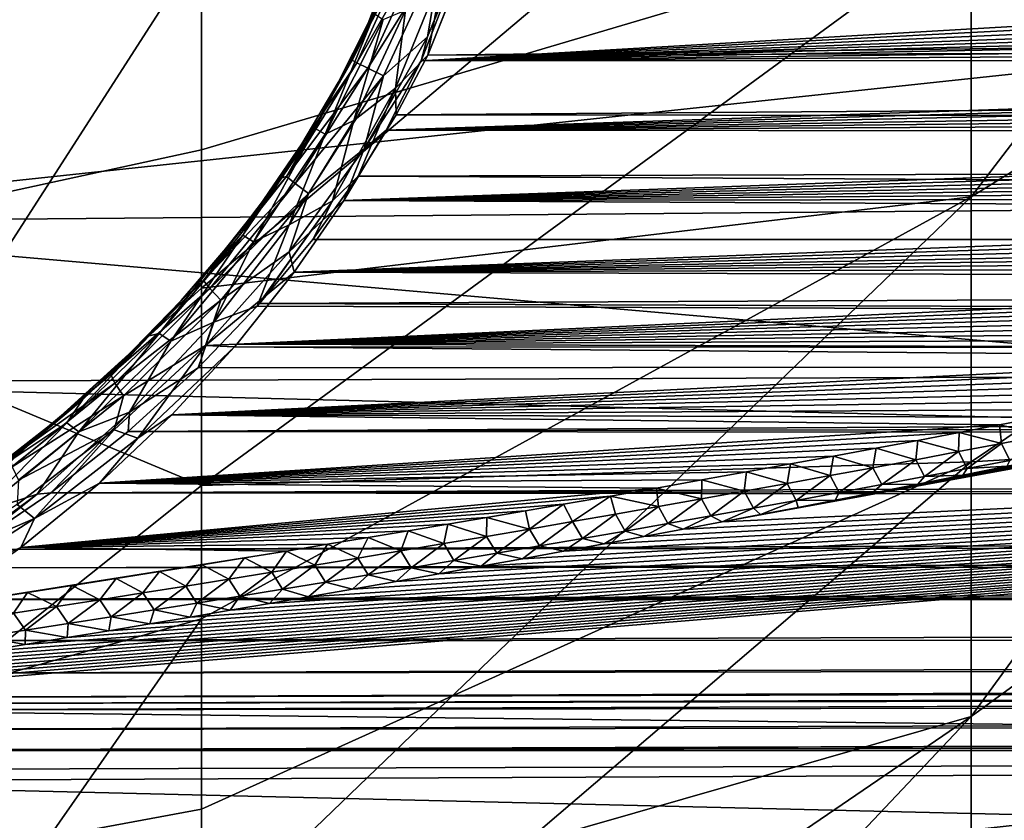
# Model space of a CAD drawing. Header units: metres. Extents: x -147 to 182, y -23 to 81.
# Tile 179 of 212: x 140.09 to 143.11, y -10.71 to -8.25. Entities that reach past the tile are written whole.
import ezdxf

# ---------------------------------------------------------------- set-up
doc = ezdxf.new("R2010")
doc.units = ezdxf.units.M
doc.layers.add('solid_ORA153_SW0001', color=7, linetype='CONTINUOUS')

msp = doc.modelspace()

# ---------------------------------------------------------------- linework, layer by layer
at = {"layer": 'solid_ORA153_SW0001'}
for points in [[(140.647751, -6.044859, 17.991608), (139.022964, -8.546544, 18.328123), (140.647751, -8.021272, 17.201672)], [(140.647751, -6.044859, 17.991608), (139.022964, -6.440707, 19.16979), (139.022964, -8.546544, 18.328123)], [(143.011002, -8.791663, 14.253457), (145.129608, -6.026044, 12.922894), (143.011002, -7.077492, 15.177731)], [(143.011002, -8.791663, 14.253457), (145.129608, -7.485555, 12.135933), (145.129608, -6.026044, 12.922894)], [(138.872162, -8.87063, 20.564442), (138.872162, -6.423265, 21.45521), (150.584579, -7.617704, 19.301125)], [(139.022964, -9.000821, -18.109356), (139.022964, -6.916621, -19.00326), (140.647751, -7.584221, -17.39879)], [(143.011002, -7.077492, 15.177731), (140.647751, -8.021272, 17.201672), (140.647751, -9.071765, 16.671574)], [(143.011002, -8.791663, 14.253457), (143.011002, -7.077492, 15.177731), (140.647751, -9.071765, 16.671574)], [(143.011002, -10.386943, 13.136431), (145.129608, -8.843836, 11.184855), (145.129608, -7.485555, 12.135933)], [(143.011002, -8.791663, 14.253457), (143.011002, -10.386943, 13.136431), (145.129608, -7.485555, 12.135933)], [(139.022964, -9.000821, -18.109356), (140.647751, -7.584221, -17.39879), (140.647751, -8.647769, -16.895395)], [(143.011002, -7.948025, -14.740533), (140.647751, -8.647769, -16.895395), (140.647751, -7.584221, -17.39879)], [(138.872162, -8.87063, 20.564442), (150.584579, -7.617704, 19.301125), (150.584579, -8.769507, 18.805813)], [(141.263275, -8.030437, -19.737234), (141.292999, -7.909717, -19.823732), (141.159439, -8.25824, -19.789125)], [(141.178391, -8.229889, -19.863823), (141.159439, -8.25824, -19.789125), (141.292999, -7.909717, -19.823732)], [(181.044739, -7.907475, -19.72394), (141.341995, -8.35633, -20.009348), (141.482574, -8.004802, -20.051916)], [(181.044739, -7.907475, -19.72394), (181.042068, -8.249203, -19.682911), (141.341995, -8.35633, -20.009348)], [(143.011002, -7.948025, -14.740533), (140.647751, -9.678081, -16.327065), (140.647751, -8.647769, -16.895395)], [(143.011002, -9.605555, -13.718153), (140.647751, -9.678081, -16.327065), (143.011002, -7.948025, -14.740533)], [(148.621765, -7.949337, -19.458029), (141.480652, -7.96506, -19.581766), (141.322433, -8.374415, -19.5376)], [(148.514359, -8.003283, -19.451473), (148.621765, -7.949337, -19.458029), (141.322433, -8.374415, -19.5376)], [(141.341339, -8.300163, -19.543262), (141.480652, -7.96506, -19.581766), (141.490479, -7.932299, -19.587099)], [(141.341339, -8.300163, -19.543262), (141.490479, -7.932299, -19.587099), (141.387634, -8.029376, -19.585936)], [(143.011002, -9.605555, -13.718153), (143.011002, -7.948025, -14.740533), (145.129608, -8.178533, -11.680155)], [(138.901733, -8.104077, 21.523085), (180.235626, -9.204046, 20.681969), (180.235626, -7.967237, 21.189184)], [(141.341339, -8.300163, -19.543262), (141.322433, -8.374415, -19.5376), (141.480652, -7.96506, -19.581766)], [(141.29303, -8.007978, -19.676207), (141.263275, -8.030437, -19.737234), (141.110153, -8.37245, -19.717028)], [(141.124588, -8.380757, -19.652), (141.29303, -8.007978, -19.676207), (141.110153, -8.37245, -19.717028)], [(141.333374, -8.01508, -19.622932), (141.29303, -8.007978, -19.676207), (141.124588, -8.380757, -19.652)], [(148.397446, -8.058629, -19.445576), (148.514359, -8.003283, -19.451473), (141.322433, -8.374415, -19.5376)], [(141.390121, -8.095754, -20.029547), (141.482574, -8.004802, -20.051916), (141.341995, -8.35633, -20.009348)], [(139.022964, -10.544905, 17.255972), (140.647751, -9.071765, 16.671574), (140.647751, -8.021272, 17.201672)], [(139.022964, -8.546544, 18.328123), (139.022964, -10.544905, 17.255972), (140.647751, -8.021272, 17.201672)], [(141.110153, -8.37245, -19.717028), (141.263275, -8.030437, -19.737234), (141.159439, -8.25824, -19.789125)], [(141.158432, -8.39648, -19.596115), (141.333374, -8.01508, -19.622932), (141.124588, -8.380757, -19.652)], [(141.387634, -8.029376, -19.585936), (141.333374, -8.01508, -19.622932), (141.158432, -8.39648, -19.596115)], [(141.206589, -8.420278, -19.555725), (141.387634, -8.029376, -19.585936), (141.158432, -8.39648, -19.596115)], [(141.341339, -8.300163, -19.543262), (141.387634, -8.029376, -19.585936), (141.206589, -8.420278, -19.555725)], [(148.270432, -8.115424, -19.440388), (148.397446, -8.058629, -19.445576), (141.322433, -8.374415, -19.5376)], [(141.390121, -8.095754, -20.029547), (141.341995, -8.35633, -20.009348), (141.24295, -8.458019, -19.999321)], [(141.390121, -8.095754, -20.029547), (141.24295, -8.458019, -19.999321), (141.27388, -8.219174, -19.984177)], [(138.901733, -8.104077, 21.523085), (138.901733, -9.361162, 21.006853), (180.235626, -9.204046, 20.681969)], [(148.16832, -8.158985, -19.437), (148.270432, -8.115424, -19.440388), (141.322433, -8.374415, -19.5376)], [(148.059799, -8.203423, -19.434072), (148.16832, -8.158985, -19.437), (141.322433, -8.374415, -19.5376)], [(143.011002, -9.605555, -13.718153), (145.129608, -8.178533, -11.680155), (145.129608, -9.479215, -10.651708)], [(141.27388, -8.219174, -19.984177), (141.114731, -8.557174, -19.972168), (141.205124, -8.247179, -19.929871)], [(141.24295, -8.458019, -19.999321), (141.114731, -8.557174, -19.972168), (141.27388, -8.219174, -19.984177)], [(147.944855, -8.248729, -19.431631), (148.059799, -8.203423, -19.434072), (141.322433, -8.374415, -19.5376)], [(141.178391, -8.229889, -19.863823), (140.99675, -8.581548, -19.861803), (141.159439, -8.25824, -19.789125)], [(141.027084, -8.599133, -19.926191), (140.99675, -8.581548, -19.861803), (141.178391, -8.229889, -19.863823)], [(141.205124, -8.247179, -19.929871), (141.027084, -8.599133, -19.926191), (141.178391, -8.229889, -19.863823)], [(141.114731, -8.557174, -19.972168), (141.027084, -8.599133, -19.926191), (141.205124, -8.247179, -19.929871)], [(181.042068, -8.249203, -19.682911), (141.245102, -8.539888, -20.000563), (141.341995, -8.35633, -20.009348)], [(181.042068, -8.249203, -19.682911), (181.038376, -8.593291, -19.673393), (141.245102, -8.539888, -20.000563)], [(147.822906, -8.294958, -19.42971), (147.944855, -8.248729, -19.431631), (141.322433, -8.374415, -19.5376)], [(140.99675, -8.581548, -19.861803), (141.067245, -8.440918, -19.785505), (141.159439, -8.25824, -19.789125)], [(141.110153, -8.37245, -19.717028), (141.159439, -8.25824, -19.789125), (141.067245, -8.440918, -19.785505)], [(142.246185, -9.789321, -19.61474), (150.584595, -9.395221, -18.501127), (150.584595, -8.261439, -19.034458)], [(142.363571, -9.767035, -19.607418), (142.246185, -9.789321, -19.61474), (150.584595, -8.261439, -19.034458)], [(142.479263, -9.744874, -19.600285), (142.363571, -9.767035, -19.607418), (150.584595, -8.261439, -19.034458)], [(142.593353, -9.722835, -19.593328), (142.479263, -9.744874, -19.600285), (150.584595, -8.261439, -19.034458)], [(142.705887, -9.700919, -19.58654), (142.593353, -9.722835, -19.593328), (150.584595, -8.261439, -19.034458)], [(142.847, -9.673203, -19.578127), (142.705887, -9.700919, -19.58654), (150.584595, -8.261439, -19.034458)], [(142.985626, -9.645687, -19.569979), (142.847, -9.673203, -19.578127), (150.584595, -8.261439, -19.034458)], [(143.121613, -9.618368, -19.562124), (142.985626, -9.645687, -19.569979), (150.584595, -8.261439, -19.034458)], [(141.146942, -8.64386, -19.533813), (141.322433, -8.374415, -19.5376), (141.341339, -8.300163, -19.543262)], [(141.146942, -8.64386, -19.533813), (141.341339, -8.300163, -19.543262), (141.206589, -8.420278, -19.555725)], [(147.720337, -8.332598, -19.428568), (147.822906, -8.294958, -19.42971), (141.322433, -8.374415, -19.5376)], [(147.612915, -8.370852, -19.427794), (147.720337, -8.332598, -19.428568), (141.322433, -8.374415, -19.5376)], [(141.008698, -8.550871, -19.720116), (141.110153, -8.37245, -19.717028), (141.067245, -8.440918, -19.785505)], [(141.124588, -8.380757, -19.652), (141.110153, -8.37245, -19.717028), (141.008698, -8.550871, -19.720116)], [(141.146942, -8.64386, -19.533813), (141.214371, -8.586673, -19.530849), (141.322433, -8.374415, -19.5376)], [(147.612915, -8.370852, -19.427794), (141.322433, -8.374415, -19.5376), (141.214371, -8.586673, -19.530849)], [(147.500595, -8.409722, -19.427408), (147.612915, -8.370852, -19.427794), (141.214371, -8.586673, -19.530849)], [(141.24295, -8.458019, -19.999321), (141.341995, -8.35633, -20.009348), (141.245102, -8.539888, -20.000563)], [(140.90799, -8.728854, -19.665741), (141.124588, -8.380757, -19.652), (141.008698, -8.550871, -19.720116)], [(141.158432, -8.39648, -19.596115), (141.124588, -8.380757, -19.652), (140.90799, -8.728854, -19.665741)], [(140.93454, -8.750547, -19.607933), (141.158432, -8.39648, -19.596115), (140.90799, -8.728854, -19.665741)], [(141.206589, -8.420278, -19.555725), (141.158432, -8.39648, -19.596115), (140.93454, -8.750547, -19.607933)], [(140.975616, -8.781512, -19.564695), (141.206589, -8.420278, -19.555725), (140.93454, -8.750547, -19.607933)], [(141.146942, -8.64386, -19.533813), (141.206589, -8.420278, -19.555725), (140.975616, -8.781512, -19.564695)], [(147.383255, -8.449213, -19.427427), (147.500595, -8.409722, -19.427408), (141.214371, -8.586673, -19.530849)], [(141.008698, -8.550871, -19.720116), (141.067245, -8.440918, -19.785505), (140.955719, -8.629294, -19.792007)], [(140.99675, -8.581548, -19.861803), (140.955719, -8.629294, -19.792007), (141.067245, -8.440918, -19.785505)], [(141.24295, -8.458019, -19.999321), (141.128052, -8.728721, -20.00103), (141.049728, -8.803478, -20.002861)], [(141.24295, -8.458019, -19.999321), (141.049728, -8.803478, -20.002861), (141.114731, -8.557174, -19.972168)], [(141.24295, -8.458019, -19.999321), (141.245102, -8.539888, -20.000563), (141.128052, -8.728721, -20.00103)], [(147.260452, -8.489358, -19.427876), (147.383255, -8.449213, -19.427427), (141.214371, -8.586673, -19.530849)], [(147.154099, -8.523295, -19.428587), (147.260452, -8.489358, -19.427876), (141.214371, -8.586673, -19.530849)], [(147.043808, -8.557693, -19.429621), (147.154099, -8.523295, -19.428587), (141.214371, -8.586673, -19.530849)], [(140.888519, -8.73387, -19.732944), (141.008698, -8.550871, -19.720116), (140.955719, -8.629294, -19.792007)], [(140.90799, -8.728854, -19.665741), (141.008698, -8.550871, -19.720116), (140.888519, -8.73387, -19.732944)], [(141.114731, -8.557174, -19.972168), (140.916367, -8.877513, -19.989481), (141.027084, -8.599133, -19.926191)], [(141.049728, -8.803478, -20.002861), (140.916367, -8.877513, -19.989481), (141.114731, -8.557174, -19.972168)], [(181.038376, -8.593291, -19.673393), (141.128052, -8.728721, -20.00103), (141.245102, -8.539888, -20.000563)], [(140.99675, -8.581548, -19.861803), (140.77388, -8.909672, -19.892174), (140.955719, -8.629294, -19.792007)], [(140.807327, -8.92932, -19.954397), (140.77388, -8.909672, -19.892174), (140.99675, -8.581548, -19.861803)], [(141.027084, -8.599133, -19.926191), (140.807327, -8.92932, -19.954397), (140.99675, -8.581548, -19.861803)], [(146.929337, -8.592567, -19.430992), (141.214371, -8.586673, -19.530849), (141.084854, -8.803301, -19.53525)], [(141.146942, -8.64386, -19.533813), (141.084854, -8.803301, -19.53525), (141.214371, -8.586673, -19.530849)], [(146.929337, -8.592567, -19.430992), (147.043808, -8.557693, -19.429621), (141.214371, -8.586673, -19.530849)], [(140.916367, -8.877513, -19.989481), (140.807327, -8.92932, -19.954397), (141.027084, -8.599133, -19.926191)], [(146.810883, -8.627898, -19.432713), (146.929337, -8.592567, -19.430992), (141.084854, -8.803301, -19.53525)], [(181.038376, -8.593291, -19.673393), (181.033707, -8.936816, -19.695477), (141.128052, -8.728721, -20.00103)], [(139.022964, -9.000821, -18.109356), (140.647751, -8.647769, -16.895395), (140.647751, -9.678081, -16.327065)], [(140.77388, -8.909672, -19.892174), (140.822968, -8.822707, -19.809483), (140.955719, -8.629294, -19.792007)], [(140.888519, -8.73387, -19.732944), (140.955719, -8.629294, -19.792007), (140.822968, -8.822707, -19.809483)], [(140.916992, -8.960229, -19.552788), (141.084854, -8.803301, -19.53525), (141.146942, -8.64386, -19.533813)], [(140.916992, -8.960229, -19.552788), (141.146942, -8.64386, -19.533813), (140.975616, -8.781512, -19.564695)], [(146.688141, -8.66371, -19.434793), (146.810883, -8.627898, -19.432713), (141.084854, -8.803301, -19.53525)], [(146.560822, -8.700021, -19.437258), (146.688141, -8.66371, -19.434793), (141.084854, -8.803301, -19.53525)], [(146.448242, -8.731523, -19.439678), (146.560822, -8.700021, -19.437258), (141.084854, -8.803301, -19.53525)], [(140.65361, -9.048085, -19.709629), (140.90799, -8.728854, -19.665741), (140.747757, -8.920907, -19.756195)], [(140.93454, -8.750547, -19.607933), (140.90799, -8.728854, -19.665741), (140.65361, -9.048085, -19.709629)], [(140.90799, -8.728854, -19.665741), (140.888519, -8.73387, -19.732944), (140.747757, -8.920907, -19.756195)], [(140.747757, -8.920907, -19.756195), (140.888519, -8.73387, -19.732944), (140.822968, -8.822707, -19.809483)], [(181.033707, -8.936816, -19.695477), (140.988815, -8.922152, -20.011499), (141.128052, -8.728721, -20.00103)], [(141.049728, -8.803478, -20.002861), (141.128052, -8.728721, -20.00103), (140.988815, -8.922152, -20.011499)], [(146.332245, -8.763389, -19.442396), (146.448242, -8.731523, -19.439678), (141.084854, -8.803301, -19.53525)], [(140.672791, -9.073344, -19.650375), (140.93454, -8.750547, -19.607933), (140.65361, -9.048085, -19.709629)], [(140.975616, -8.781512, -19.564695), (140.93454, -8.750547, -19.607933), (140.672791, -9.073344, -19.650375)], [(146.212601, -8.79564, -19.445429), (146.332245, -8.763389, -19.442396), (141.084854, -8.803301, -19.53525)], [(138.872162, -8.87063, 20.564442), (150.584579, -8.769507, 18.805813), (150.584579, -9.888659, 18.242186)], [(143.011002, -8.791663, 14.253457), (140.647751, -9.071765, 16.671574), (140.647751, -10.087393, 16.0774)], [(143.011002, -8.791663, 14.253457), (140.647751, -10.087393, 16.0774), (140.647751, -11.06425, 15.421435)], [(143.011002, -8.791663, 14.253457), (140.647751, -11.06425, 15.421435), (143.011002, -10.386943, 13.136431)], [(140.706482, -9.109318, -19.604691), (140.975616, -8.781512, -19.564695), (140.672791, -9.073344, -19.650375)], [(140.916992, -8.960229, -19.552788), (140.975616, -8.781512, -19.564695), (140.706482, -9.109318, -19.604691)], [(146.089355, -8.828265, -19.448778), (146.212601, -8.79564, -19.445429), (141.084854, -8.803301, -19.53525)], [(140.747757, -8.920907, -19.756195), (140.822968, -8.822707, -19.809483), (140.667175, -9.019919, -19.83861)], [(140.77388, -8.909672, -19.892174), (140.667175, -9.019919, -19.83861), (140.822968, -8.822707, -19.809483)], [(141.049728, -8.803478, -20.002861), (140.825485, -9.118988, -20.032614), (140.81842, -9.126893, -20.033686)], [(141.049728, -8.803478, -20.002861), (140.81842, -9.126893, -20.033686), (140.916367, -8.877513, -19.989481)], [(141.049728, -8.803478, -20.002861), (140.988815, -8.922152, -20.011499), (140.825485, -9.118988, -20.032614)], [(140.916992, -8.960229, -19.552788), (140.932358, -9.022998, -19.55142), (141.084854, -8.803301, -19.53525)], [(146.089355, -8.828265, -19.448778), (141.084854, -8.803301, -19.53525), (140.932358, -9.022998, -19.55142)], [(145.96257, -8.861258, -19.452456), (146.089355, -8.828265, -19.448778), (140.932358, -9.022998, -19.55142)], [(143.011002, -11.841757, 11.841757), (145.129608, -10.08252, 10.08252), (145.129608, -8.843836, 11.184855)], [(143.011002, -10.386943, 13.136431), (143.011002, -11.841757, 11.841757), (145.129608, -8.843836, 11.184855)], [(138.872162, -11.198035, 19.395575), (138.872162, -8.87063, 20.564442), (150.584579, -9.888659, 18.242186)], [(140.916367, -8.877513, -19.989481), (140.81842, -9.126893, -20.033686), (140.685211, -9.17677, -20.030142)], [(140.916367, -8.877513, -19.989481), (140.685211, -9.17677, -20.030142), (140.807327, -8.92932, -19.954397)], [(145.831909, -8.894641, -19.456478), (145.96257, -8.861258, -19.452456), (140.932358, -9.022998, -19.55142)], [(140.77388, -8.909672, -19.892174), (140.517776, -9.21137, -19.947374), (140.667175, -9.019919, -19.83861)], [(140.553345, -9.234476, -20.007185), (140.517776, -9.21137, -19.947374), (140.77388, -8.909672, -19.892174)], [(140.807327, -8.92932, -19.954397), (140.553345, -9.234476, -20.007185), (140.77388, -8.909672, -19.892174)], [(145.697189, -8.92843, -19.460857), (145.831909, -8.894641, -19.456478), (140.932358, -9.022998, -19.55142)], [(140.685211, -9.17677, -20.030142), (140.553345, -9.234476, -20.007185), (140.807327, -8.92932, -19.954397)], [(140.585144, -9.110216, -19.790291), (140.747757, -8.920907, -19.756195), (140.667175, -9.019919, -19.83861)], [(140.65361, -9.048085, -19.709629), (140.747757, -8.920907, -19.756195), (140.585144, -9.110216, -19.790291)], [(181.033707, -8.936816, -19.695477), (140.825485, -9.118988, -20.032614), (140.988815, -8.922152, -20.011499)], [(181.033707, -8.936816, -19.695477), (181.028107, -9.276885, -19.748974), (140.825485, -9.118988, -20.032614)], [(145.589767, -8.95497, -19.464512), (145.697189, -8.92843, -19.460857), (140.932358, -9.022998, -19.55142)], [(140.659256, -9.247863, -19.594198), (140.932358, -9.022998, -19.55142), (140.916992, -8.960229, -19.552788)], [(140.659256, -9.247863, -19.594198), (140.916992, -8.960229, -19.552788), (140.706482, -9.109318, -19.604691)], [(145.479935, -8.981746, -19.468395), (145.589767, -8.95497, -19.464512), (140.932358, -9.022998, -19.55142)], [(139.022964, -10.97183, -16.987717), (139.022964, -9.000821, -18.109356), (140.647751, -9.678081, -16.327065)], [(145.367554, -9.008768, -19.472511), (145.479935, -8.981746, -19.468395), (140.932358, -9.022998, -19.55142)], [(145.252457, -9.036048, -19.47687), (145.367554, -9.008768, -19.472511), (140.932358, -9.022998, -19.55142)], [(140.585144, -9.110216, -19.790291), (140.667175, -9.019919, -19.83861), (140.486984, -9.218659, -19.879669)], [(140.517776, -9.21137, -19.947374), (140.486984, -9.218659, -19.879669), (140.667175, -9.019919, -19.83861)], [(140.659256, -9.247863, -19.594198), (140.755829, -9.243608, -19.579693), (140.932358, -9.022998, -19.55142)], [(145.252457, -9.036048, -19.47687), (140.932358, -9.022998, -19.55142), (140.755829, -9.243608, -19.579693)], [(145.13475, -9.063573, -19.481476), (145.252457, -9.036048, -19.47687), (140.755829, -9.243608, -19.579693)], [(140.369186, -9.336691, -19.776148), (140.65361, -9.048085, -19.709629), (140.40126, -9.298011, -19.834871)], [(140.672791, -9.073344, -19.650375), (140.65361, -9.048085, -19.709629), (140.369186, -9.336691, -19.776148)], [(140.65361, -9.048085, -19.709629), (140.585144, -9.110216, -19.790291), (140.40126, -9.298011, -19.834871)], [(145.014496, -9.091335, -19.486332), (145.13475, -9.063573, -19.481476), (140.755829, -9.243608, -19.579693)], [(139.022964, -10.544905, 17.255972), (140.647751, -10.087393, 16.0774), (140.647751, -9.071765, 16.671574)], [(140.381409, -9.363477, -19.715734), (140.672791, -9.073344, -19.650375), (140.369186, -9.336691, -19.776148)], [(140.706482, -9.109318, -19.604691), (140.672791, -9.073344, -19.650375), (140.381409, -9.363477, -19.715734)], [(144.891541, -9.119346, -19.491446), (145.014496, -9.091335, -19.486332), (140.755829, -9.243608, -19.579693)], [(140.407791, -9.402588, -19.667871), (140.706482, -9.109318, -19.604691), (140.381409, -9.363477, -19.715734)], [(140.40126, -9.298011, -19.834871), (140.585144, -9.110216, -19.790291), (140.486984, -9.218659, -19.879669)], [(140.659256, -9.247863, -19.594198), (140.706482, -9.109318, -19.604691), (140.407791, -9.402588, -19.667871)], [(181.028107, -9.276885, -19.748974), (140.636703, -9.316921, -20.064663), (140.81842, -9.126893, -20.033686)], [(140.685211, -9.17677, -20.030142), (140.81842, -9.126893, -20.033686), (140.636703, -9.316921, -20.064663)], [(144.765701, -9.147618, -19.496828), (144.891541, -9.119346, -19.491446), (140.755829, -9.243608, -19.579693)], [(181.028107, -9.276885, -19.748974), (140.81842, -9.126893, -20.033686), (140.825485, -9.118988, -20.032614)], [(144.636871, -9.176159, -19.502491), (144.765701, -9.147618, -19.496828), (140.755829, -9.243608, -19.579693)], [(140.685211, -9.17677, -20.030142), (140.636703, -9.316921, -20.064663), (140.426178, -9.452988, -20.088455)], [(140.685211, -9.17677, -20.030142), (140.426178, -9.452988, -20.088455), (140.553345, -9.234476, -20.007185)], [(144.518555, -9.202055, -19.507824), (144.636871, -9.176159, -19.502491), (140.755829, -9.243608, -19.579693)], [(138.901733, -9.361162, 21.006853), (180.235626, -10.408761, 20.102636), (180.235626, -9.204046, 20.681969)], [(140.517776, -9.21137, -19.947374), (140.234116, -9.485186, -20.020441), (140.486984, -9.218659, -19.879669)], [(140.270538, -9.512791, -20.07777), (140.234116, -9.485186, -20.020441), (140.517776, -9.21137, -19.947374)], [(140.234116, -9.485186, -20.020441), (140.282379, -9.415233, -19.93214), (140.486984, -9.218659, -19.879669)], [(140.553345, -9.234476, -20.007185), (140.270538, -9.512791, -20.07777), (140.517776, -9.21137, -19.947374)], [(140.40126, -9.298011, -19.834871), (140.486984, -9.218659, -19.879669), (140.282379, -9.415233, -19.93214)], [(144.397919, -9.228152, -19.513388), (144.518555, -9.202055, -19.507824), (140.755829, -9.243608, -19.579693)], [(140.426178, -9.452988, -20.088455), (140.270538, -9.512791, -20.07777), (140.553345, -9.234476, -20.007185)], [(140.379196, -9.506529, -19.652632), (140.659256, -9.247863, -19.594198), (140.407791, -9.402588, -19.667871)], [(140.452026, -9.532023, -19.63718), (140.659256, -9.247863, -19.594198), (140.379196, -9.506529, -19.652632)], [(140.452026, -9.532023, -19.63718), (140.748932, -9.251646, -19.580956), (140.659256, -9.247863, -19.594198)], [(140.452026, -9.532023, -19.63718), (140.555725, -9.461076, -19.619663), (140.748932, -9.251646, -19.580956)], [(144.1492, -9.280991, -19.525242), (140.748932, -9.251646, -19.580956), (140.555725, -9.461076, -19.619663)], [(140.659256, -9.247863, -19.594198), (140.748932, -9.251646, -19.580956), (140.755829, -9.243608, -19.579693)], [(144.274857, -9.254461, -19.51919), (140.755829, -9.243608, -19.579693), (140.748932, -9.251646, -19.580956)], [(144.1492, -9.280991, -19.525242), (144.274857, -9.254461, -19.51919), (140.748932, -9.251646, -19.580956)], [(144.274857, -9.254461, -19.51919), (144.397919, -9.228152, -19.513388), (140.755829, -9.243608, -19.579693)], [(181.028107, -9.276885, -19.748974), (140.422333, -9.512394, -20.107235), (140.636703, -9.316921, -20.064663)], [(181.028107, -9.276885, -19.748974), (181.020523, -9.411526, -19.779171), (140.422333, -9.512394, -20.107235)], [(144.020889, -9.307749, -19.531548), (144.1492, -9.280991, -19.525242), (140.555725, -9.461076, -19.619663)], [(140.197784, -9.480084, -19.888693), (140.40126, -9.298011, -19.834871), (140.282379, -9.415233, -19.93214)], [(140.369186, -9.336691, -19.776148), (140.40126, -9.298011, -19.834871), (140.197784, -9.480084, -19.888693)], [(143.890106, -9.334709, -19.538109), (144.020889, -9.307749, -19.531548), (140.555725, -9.461076, -19.619663)], [(140.059921, -9.593948, -19.858383), (140.369186, -9.336691, -19.776148), (140.197784, -9.480084, -19.888693)], [(140.381409, -9.363477, -19.715734), (140.369186, -9.336691, -19.776148), (140.059921, -9.593948, -19.858383)], [(140.426178, -9.452988, -20.088455), (140.636703, -9.316921, -20.064663), (140.422333, -9.512394, -20.107235)], [(143.75679, -9.361877, -19.544928), (143.890106, -9.334709, -19.538109), (140.555725, -9.461076, -19.619663)], [(138.901733, -9.361162, 21.006853), (138.901733, -10.585561, 20.417274), (180.235626, -10.408761, 20.102636)], [(140.065903, -9.620568, -19.796963), (140.381409, -9.363477, -19.715734), (140.059921, -9.593948, -19.858383)], [(140.407791, -9.402588, -19.667871), (140.381409, -9.363477, -19.715734), (140.065903, -9.620568, -19.796963)], [(143.620804, -9.389262, -19.552019), (143.75679, -9.361877, -19.544928), (140.555725, -9.461076, -19.619663)], [(138.872177, -10.361712, -19.854944), (150.584595, -10.495606, -17.899836), (150.584595, -9.395221, -18.501127)], [(139.015671, -10.33957, -19.843746), (138.872177, -10.361712, -19.854944), (150.584595, -9.395221, -18.501127)], [(139.157562, -10.317526, -19.832741), (139.015671, -10.33957, -19.843746), (150.584595, -9.395221, -18.501127)], [(139.297867, -10.295579, -19.821926), (139.157562, -10.317526, -19.832741), (150.584595, -9.395221, -18.501127)], [(139.436569, -10.27373, -19.811302), (139.297867, -10.295579, -19.821926), (150.584595, -9.395221, -18.501127)], [(139.573685, -10.251979, -19.800869), (139.436569, -10.27373, -19.811302), (150.584595, -9.395221, -18.501127)], [(139.709198, -10.230325, -19.79063), (139.573685, -10.251979, -19.800869), (150.584595, -9.395221, -18.501127)], [(139.843124, -10.208766, -19.780581), (139.709198, -10.230325, -19.79063), (150.584595, -9.395221, -18.501127)], [(139.975449, -10.187304, -19.770723), (139.843124, -10.208766, -19.780581), (150.584595, -9.395221, -18.501127)], [(140.10614, -10.165938, -19.761065), (139.975449, -10.187304, -19.770723), (150.584595, -9.395221, -18.501127)], [(140.085312, -9.66122, -19.747086), (140.407791, -9.402588, -19.667871), (140.065903, -9.620568, -19.796963)], [(140.379196, -9.506529, -19.652632), (140.407791, -9.402588, -19.667871), (140.085312, -9.66122, -19.747086)], [(140.235153, -10.144665, -19.751614), (140.10614, -10.165938, -19.761065), (150.584595, -9.395221, -18.501127)], [(140.362503, -10.123485, -19.742367), (140.235153, -10.144665, -19.751614), (150.584595, -9.395221, -18.501127)], [(140.488235, -10.1024, -19.733313), (140.362503, -10.123485, -19.742367), (150.584595, -9.395221, -18.501127)], [(140.612427, -10.08141, -19.724445), (140.488235, -10.1024, -19.733313), (150.584595, -9.395221, -18.501127)], [(143.48201, -9.416876, -19.559389), (143.620804, -9.389262, -19.552019), (140.555725, -9.461076, -19.619663)], [(140.735123, -10.060517, -19.715754), (140.612427, -10.08141, -19.724445), (150.584595, -9.395221, -18.501127)], [(140.856354, -10.039721, -19.70723), (140.735123, -10.060517, -19.715754), (150.584595, -9.395221, -18.501127)], [(140.976212, -10.019024, -19.698866), (140.856354, -10.039721, -19.70723), (150.584595, -9.395221, -18.501127)], [(141.111526, -9.995491, -19.689491), (140.976212, -10.019024, -19.698866), (150.584595, -9.395221, -18.501127)], [(141.244873, -9.972083, -19.680349), (141.111526, -9.995491, -19.689491), (150.584595, -9.395221, -18.501127)], [(141.376266, -9.9488, -19.671438), (141.244873, -9.972083, -19.680349), (150.584595, -9.395221, -18.501127)], [(141.505753, -9.925642, -19.662752), (141.376266, -9.9488, -19.671438), (150.584595, -9.395221, -18.501127)], [(141.633408, -9.902608, -19.654274), (141.505753, -9.925642, -19.662752), (150.584595, -9.395221, -18.501127)], [(141.759308, -9.8797, -19.645994), (141.633408, -9.902608, -19.654274), (150.584595, -9.395221, -18.501127)], [(141.88353, -9.856917, -19.637903), (141.759308, -9.8797, -19.645994), (150.584595, -9.395221, -18.501127)], [(142.006149, -9.834261, -19.629986), (141.88353, -9.856917, -19.637903), (150.584595, -9.395221, -18.501127)], [(142.127075, -9.811729, -19.622259), (142.006149, -9.834261, -19.629986), (150.584595, -9.395221, -18.501127)], [(142.246185, -9.789321, -19.61474), (142.127075, -9.811729, -19.622259), (150.584595, -9.395221, -18.501127)], [(140.197784, -9.480084, -19.888693), (140.282379, -9.415233, -19.93214), (140.055496, -9.60432, -19.994143)], [(140.234116, -9.485186, -20.020441), (140.055496, -9.60432, -19.994143), (140.282379, -9.415233, -19.93214)], [(181.020523, -9.411526, -19.779171), (181.003708, -9.531849, -19.810686), (140.422333, -9.512394, -20.107235)], [(143.340256, -9.444726, -19.567047), (143.48201, -9.416876, -19.559389), (140.555725, -9.461076, -19.619663)], [(140.426178, -9.452988, -20.088455), (140.184402, -9.700322, -20.158764), (140.142502, -9.704771, -20.159079)], [(140.426178, -9.452988, -20.088455), (140.142502, -9.704771, -20.159079), (140.270538, -9.512791, -20.07777)], [(140.426178, -9.452988, -20.088455), (140.422333, -9.512394, -20.107235), (140.184402, -9.700322, -20.158764)], [(143.097946, -9.49161, -19.580454), (140.555725, -9.461076, -19.619663), (140.333908, -9.67072, -19.66997)], [(140.452026, -9.532023, -19.63718), (140.333908, -9.67072, -19.66997), (140.555725, -9.461076, -19.619663)], [(143.220047, -9.468095, -19.57365), (143.340256, -9.444726, -19.567047), (140.555725, -9.461076, -19.619663)], [(143.097946, -9.49161, -19.580454), (143.220047, -9.468095, -19.57365), (140.555725, -9.461076, -19.619663)], [(140.234116, -9.485186, -20.020441), (139.926437, -9.729921, -20.104868), (140.055496, -9.60432, -19.994143)], [(139.962234, -9.762776, -20.159771), (139.926437, -9.729921, -20.104868), (140.234116, -9.485186, -20.020441)], [(140.270538, -9.512791, -20.07777), (139.962234, -9.762776, -20.159771), (140.234116, -9.485186, -20.020441)], [(139.976837, -9.652565, -19.949715), (140.197784, -9.480084, -19.888693), (140.055496, -9.60432, -19.994143)], [(140.059921, -9.593948, -19.858383), (140.197784, -9.480084, -19.888693), (139.976837, -9.652565, -19.949715)], [(142.973846, -9.515275, -19.587467), (143.097946, -9.49161, -19.580454), (140.333908, -9.67072, -19.66997)], [(143.104034, -9.548718, -19.583406), (143.097946, -9.49161, -19.580454), (142.973846, -9.515275, -19.587467)], [(143.011002, -11.133185, -12.510259), (145.129608, -9.479215, -10.651708), (145.129608, -10.651708, -9.479215)], [(143.011002, -11.133185, -12.510259), (143.011002, -9.605555, -13.718153), (145.129608, -9.479215, -10.651708)], [(143.235535, -9.523415, -19.575735), (143.220047, -9.468095, -19.57365), (143.097946, -9.49161, -19.580454)], [(143.235535, -9.523415, -19.575735), (143.097946, -9.49161, -19.580454), (143.104034, -9.548718, -19.583406)], [(140.142502, -9.704771, -20.159079), (139.962234, -9.762776, -20.159771), (140.270538, -9.512791, -20.07777)], [(140.080795, -9.736224, -19.722904), (140.379196, -9.506529, -19.652632), (140.085312, -9.66122, -19.747086)], [(140.134171, -9.779498, -19.707155), (140.379196, -9.506529, -19.652632), (140.080795, -9.736224, -19.722904)], [(140.452026, -9.532023, -19.63718), (140.379196, -9.506529, -19.652632), (140.134171, -9.779498, -19.707155)], [(181.003708, -9.531849, -19.810686), (140.184402, -9.700322, -20.158764), (140.422333, -9.512394, -20.107235)], [(142.847672, -9.539101, -19.594694), (142.973846, -9.515275, -19.587467), (140.333908, -9.67072, -19.66997)], [(142.972488, -9.573762, -19.591188), (142.973846, -9.515275, -19.587467), (142.847672, -9.539101, -19.594694)], [(143.104034, -9.548718, -19.583406), (142.973846, -9.515275, -19.587467), (142.972488, -9.573762, -19.591188)], [(143.235535, -9.523415, -19.575735), (143.104034, -9.548718, -19.583406), (143.129913, -9.600461, -19.568769)], [(140.452026, -9.532023, -19.63718), (140.134171, -9.779498, -19.707155), (140.333908, -9.67072, -19.66997)], [(181.003708, -9.531849, -19.810686), (180.978836, -9.639217, -19.84252), (140.184402, -9.700322, -20.158764)], [(142.719299, -9.56309, -19.602146), (142.847672, -9.539101, -19.594694), (140.333908, -9.67072, -19.66997)], [(142.840897, -9.598553, -19.599075), (142.847672, -9.539101, -19.594694), (142.719299, -9.56309, -19.602146)], [(142.972488, -9.573762, -19.591188), (142.847672, -9.539101, -19.594694), (142.840897, -9.598553, -19.599075)], [(143.104034, -9.548718, -19.583406), (142.972488, -9.573762, -19.591188), (142.998795, -9.625539, -19.576843)], [(143.104034, -9.548718, -19.583406), (142.998795, -9.625539, -19.576843), (143.129913, -9.600461, -19.568769)], [(142.588669, -9.587252, -19.609827), (142.719299, -9.56309, -19.602146), (140.333908, -9.67072, -19.66997)], [(142.709274, -9.623096, -19.607067), (142.719299, -9.56309, -19.602146), (142.588669, -9.587252, -19.609827)], [(142.840897, -9.598553, -19.599075), (142.719299, -9.56309, -19.602146), (142.709274, -9.623096, -19.607067)], [(142.972488, -9.573762, -19.591188), (142.840897, -9.598553, -19.599075), (142.867645, -9.650361, -19.585024)], [(142.972488, -9.573762, -19.591188), (142.867645, -9.650361, -19.585024), (142.998795, -9.625539, -19.576843)], [(142.455963, -9.611561, -19.617731), (142.588669, -9.587252, -19.609827), (140.333908, -9.67072, -19.66997)], [(142.321182, -9.636017, -19.625864), (142.455963, -9.611561, -19.617731), (140.333908, -9.67072, -19.66997)], [(143.011002, -9.605555, -13.718153), (140.647751, -11.623296, -15.004576), (140.647751, -10.671195, -15.695983)], [(143.011002, -11.133185, -12.510259), (140.647751, -11.623296, -15.004576), (143.011002, -9.605555, -13.718153)], [(143.011002, -9.605555, -13.718153), (140.647751, -10.671195, -15.695983), (140.647751, -9.678081, -16.327065)], [(142.445908, -9.671465, -19.623356), (142.455963, -9.611561, -19.617731), (142.321182, -9.636017, -19.625864)], [(142.577606, -9.647398, -19.615162), (142.455963, -9.611561, -19.617731), (142.445908, -9.671465, -19.623356)], [(142.577606, -9.647398, -19.615162), (142.588669, -9.587252, -19.609827), (142.455963, -9.611561, -19.617731)], [(142.709274, -9.623096, -19.607067), (142.588669, -9.587252, -19.609827), (142.577606, -9.647398, -19.615162)], [(142.840897, -9.598553, -19.599075), (142.709274, -9.623096, -19.607067), (142.73645, -9.674933, -19.593306)], [(142.840897, -9.598553, -19.599075), (142.73645, -9.674933, -19.593306), (142.867645, -9.650361, -19.585024)], [(143.129913, -9.600461, -19.568769), (142.998795, -9.625539, -19.576843), (143.121613, -9.618368, -19.562124)], [(180.978836, -9.639217, -19.84252), (180.946884, -9.735164, -19.874018), (140.184402, -9.700322, -20.158764)], [(142.184204, -9.660627, -19.634233), (142.321182, -9.636017, -19.625864), (140.333908, -9.67072, -19.66997)], [(142.314178, -9.695304, -19.631649), (142.321182, -9.636017, -19.625864), (142.184204, -9.660627, -19.634233)], [(142.445908, -9.671465, -19.623356), (142.321182, -9.636017, -19.625864), (142.314178, -9.695304, -19.631649)], [(142.709274, -9.623096, -19.607067), (142.577606, -9.647398, -19.615162), (142.605225, -9.699263, -19.601686)], [(142.709274, -9.623096, -19.607067), (142.605225, -9.699263, -19.601686), (142.73645, -9.674933, -19.593306)], [(142.867645, -9.650361, -19.585024), (142.847, -9.673203, -19.578127), (142.985626, -9.645687, -19.569979)], [(142.998795, -9.625539, -19.576843), (142.867645, -9.650361, -19.585024), (142.985626, -9.645687, -19.569979)], [(142.998795, -9.625539, -19.576843), (142.985626, -9.645687, -19.569979), (143.121613, -9.618368, -19.562124)], [(142.044952, -9.685399, -19.642845), (140.333908, -9.67072, -19.66997), (140.092682, -9.868149, -19.728422)], [(140.134171, -9.779498, -19.707155), (140.092682, -9.868149, -19.728422), (140.333908, -9.67072, -19.66997)], [(142.044952, -9.685399, -19.642845), (142.184204, -9.660627, -19.634233), (140.333908, -9.67072, -19.66997)], [(142.182404, -9.718919, -19.640036), (142.184204, -9.660627, -19.634233), (142.044952, -9.685399, -19.642845)], [(142.314178, -9.695304, -19.631649), (142.184204, -9.660627, -19.634233), (142.182404, -9.718919, -19.640036)], [(142.445908, -9.671465, -19.623356), (142.314178, -9.695304, -19.631649), (142.342667, -9.747217, -19.61874)], [(142.445908, -9.671465, -19.623356), (142.342667, -9.747217, -19.61874), (142.473953, -9.723355, -19.610165)], [(142.577606, -9.647398, -19.615162), (142.445908, -9.671465, -19.623356), (142.473953, -9.723355, -19.610165)], [(142.577606, -9.647398, -19.615162), (142.473953, -9.723355, -19.610165), (142.605225, -9.699263, -19.601686)], [(142.73645, -9.674933, -19.593306), (142.605225, -9.699263, -19.601686), (142.705887, -9.700919, -19.58654)], [(142.73645, -9.674933, -19.593306), (142.705887, -9.700919, -19.58654), (142.847, -9.673203, -19.578127)], [(142.867645, -9.650361, -19.585024), (142.73645, -9.674933, -19.593306), (142.847, -9.673203, -19.578127)], [(139.022964, -10.97183, -16.987717), (140.647751, -9.678081, -16.327065), (140.647751, -10.671195, -15.695983)], [(140.142502, -9.704771, -20.159079), (139.928131, -9.874285, -20.216143), (139.834991, -9.931005, -20.236946)], [(140.142502, -9.704771, -20.159079), (139.834991, -9.931005, -20.236946), (139.962234, -9.762776, -20.159771)], [(180.946884, -9.735164, -19.874018), (139.928131, -9.874285, -20.216143), (140.184402, -9.700322, -20.158764)], [(140.142502, -9.704771, -20.159079), (140.184402, -9.700322, -20.158764), (139.928131, -9.874285, -20.216143)], [(141.903305, -9.71034, -19.651711), (142.044952, -9.685399, -19.642845), (140.092682, -9.868149, -19.728422)], [(142.050598, -9.742315, -19.648518), (142.044952, -9.685399, -19.642845), (141.903305, -9.71034, -19.651711)], [(142.182404, -9.718919, -19.640036), (142.044952, -9.685399, -19.642845), (142.050598, -9.742315, -19.648518)], [(142.314178, -9.695304, -19.631649), (142.182404, -9.718919, -19.640036), (142.211334, -9.770853, -19.627407)], [(142.314178, -9.695304, -19.631649), (142.211334, -9.770853, -19.627407), (142.342667, -9.747217, -19.61874)], [(142.605225, -9.699263, -19.601686), (142.473953, -9.723355, -19.610165), (142.593353, -9.722835, -19.593328)], [(142.605225, -9.699263, -19.601686), (142.593353, -9.722835, -19.593328), (142.705887, -9.700919, -19.58654)], [(140.134171, -9.779498, -19.707155), (140.080795, -9.736224, -19.722904), (139.766876, -9.936119, -19.799946)], [(180.946884, -9.735164, -19.874018), (180.908676, -9.820816, -19.904646), (139.928131, -9.874285, -20.216143)], [(141.759171, -9.735456, -19.660835), (141.903305, -9.71034, -19.651711), (140.092682, -9.868149, -19.728422)], [(141.642197, -9.75566, -19.668318), (141.759171, -9.735456, -19.660835), (140.092682, -9.868149, -19.728422)], [(141.655014, -9.811239, -19.674505), (141.759171, -9.735456, -19.660835), (141.642197, -9.75566, -19.668318)], [(141.786896, -9.788471, -19.665754), (141.759171, -9.735456, -19.660835), (141.655014, -9.811239, -19.674505)], [(141.786896, -9.788471, -19.665754), (141.903305, -9.71034, -19.651711), (141.759171, -9.735456, -19.660835)], [(141.918762, -9.765498, -19.657089), (141.903305, -9.71034, -19.651711), (141.786896, -9.788471, -19.665754)], [(142.050598, -9.742315, -19.648518), (141.903305, -9.71034, -19.651711), (141.918762, -9.765498, -19.657089)], [(142.182404, -9.718919, -19.640036), (142.050598, -9.742315, -19.648518), (142.079971, -9.79427, -19.636168)], [(142.182404, -9.718919, -19.640036), (142.079971, -9.79427, -19.636168), (142.211334, -9.770853, -19.627407)], [(142.473953, -9.723355, -19.610165), (142.342667, -9.747217, -19.61874), (142.363571, -9.767035, -19.607418)], [(142.473953, -9.723355, -19.610165), (142.363571, -9.767035, -19.607418), (142.479263, -9.744874, -19.600285)], [(142.473953, -9.723355, -19.610165), (142.479263, -9.744874, -19.600285), (142.593353, -9.722835, -19.593328)], [(141.523773, -9.775957, -19.675966), (141.642197, -9.75566, -19.668318), (140.092682, -9.868149, -19.728422)], [(141.655014, -9.811239, -19.674505), (141.642197, -9.75566, -19.668318), (141.523773, -9.775957, -19.675966)], [(141.918762, -9.765498, -19.657089), (141.786896, -9.788471, -19.665754), (141.817169, -9.840459, -19.653954)], [(141.918762, -9.765498, -19.657089), (141.817169, -9.840459, -19.653954), (141.948593, -9.81747, -19.645016)], [(142.050598, -9.742315, -19.648518), (141.918762, -9.765498, -19.657089), (141.948593, -9.81747, -19.645016)], [(142.050598, -9.742315, -19.648518), (141.948593, -9.81747, -19.645016), (142.079971, -9.79427, -19.636168)], [(142.342667, -9.747217, -19.61874), (142.211334, -9.770853, -19.627407), (142.246185, -9.789321, -19.61474)], [(142.342667, -9.747217, -19.61874), (142.246185, -9.789321, -19.61474), (142.363571, -9.767035, -19.607418)], [(140.134171, -9.779498, -19.707155), (139.766876, -9.936119, -19.799946), (139.798691, -9.993401, -19.784996)], [(140.134171, -9.779498, -19.707155), (139.798691, -9.993401, -19.784996), (140.092682, -9.868149, -19.728422)], [(141.403854, -9.796351, -19.683781), (141.523773, -9.775957, -19.675966), (140.092682, -9.868149, -19.728422)], [(141.282379, -9.816847, -19.691769), (141.403854, -9.796351, -19.683781), (140.092682, -9.868149, -19.728422)], [(141.391129, -9.856177, -19.692268), (141.403854, -9.796351, -19.683781), (141.282379, -9.816847, -19.691769)], [(141.523087, -9.833806, -19.683344), (141.403854, -9.796351, -19.683781), (141.391129, -9.856177, -19.692268)], [(141.523087, -9.833806, -19.683344), (141.523773, -9.775957, -19.675966), (141.403854, -9.796351, -19.683781)], [(141.655014, -9.811239, -19.674505), (141.523773, -9.775957, -19.675966), (141.523087, -9.833806, -19.683344)], [(141.786896, -9.788471, -19.665754), (141.655014, -9.811239, -19.674505), (141.68573, -9.86324, -19.662977)], [(141.786896, -9.788471, -19.665754), (141.68573, -9.86324, -19.662977), (141.817169, -9.840459, -19.653954)], [(142.079971, -9.79427, -19.636168), (141.948593, -9.81747, -19.645016), (142.006149, -9.834261, -19.629986)], [(142.079971, -9.79427, -19.636168), (142.006149, -9.834261, -19.629986), (142.127075, -9.811729, -19.622259)], [(142.211334, -9.770853, -19.627407), (142.079971, -9.79427, -19.636168), (142.127075, -9.811729, -19.622259)], [(142.211334, -9.770853, -19.627407), (142.127075, -9.811729, -19.622259), (142.246185, -9.789321, -19.61474)], [(180.908676, -9.820816, -19.904646), (139.834991, -9.931005, -20.236946), (139.928131, -9.874285, -20.216143)], [(180.908676, -9.820816, -19.904646), (180.864868, -9.897076, -19.933968), (139.834991, -9.931005, -20.236946)], [(141.159286, -9.837448, -19.699936), (141.282379, -9.816847, -19.691769), (140.092682, -9.868149, -19.728422)], [(141.259155, -9.878357, -19.701277), (141.282379, -9.816847, -19.691769), (141.159286, -9.837448, -19.699936)], [(141.391129, -9.856177, -19.692268), (141.282379, -9.816847, -19.691769), (141.259155, -9.878357, -19.701277)], [(141.655014, -9.811239, -19.674505), (141.523087, -9.833806, -19.683344), (141.55426, -9.88582, -19.672087)], [(141.655014, -9.811239, -19.674505), (141.55426, -9.88582, -19.672087), (141.68573, -9.86324, -19.662977)], [(141.948593, -9.81747, -19.645016), (141.817169, -9.840459, -19.653954), (141.88353, -9.856917, -19.637903)], [(141.948593, -9.81747, -19.645016), (141.88353, -9.856917, -19.637903), (142.006149, -9.834261, -19.629986)], [(141.0345, -9.858159, -19.708284), (141.159286, -9.837448, -19.699936), (140.092682, -9.868149, -19.728422)], [(141.127151, -9.900348, -19.710367), (141.159286, -9.837448, -19.699936), (141.0345, -9.858159, -19.708284)], [(141.259155, -9.878357, -19.701277), (141.159286, -9.837448, -19.699936), (141.127151, -9.900348, -19.710367)], [(141.391129, -9.856177, -19.692268), (141.259155, -9.878357, -19.701277), (141.291229, -9.93039, -19.690554)], [(141.391129, -9.856177, -19.692268), (141.291229, -9.93039, -19.690554), (141.42276, -9.908202, -19.681278)], [(141.523087, -9.833806, -19.683344), (141.391129, -9.856177, -19.692268), (141.42276, -9.908202, -19.681278)], [(141.523087, -9.833806, -19.683344), (141.42276, -9.908202, -19.681278), (141.55426, -9.88582, -19.672087)], [(141.817169, -9.840459, -19.653954), (141.68573, -9.86324, -19.662977), (141.759308, -9.8797, -19.645994)], [(141.817169, -9.840459, -19.653954), (141.759308, -9.8797, -19.645994), (141.88353, -9.856917, -19.637903)], [(139.798691, -9.993401, -19.784996), (139.834778, -10.049252, -19.792063), (140.092682, -9.868149, -19.728422)], [(140.90799, -9.878983, -19.716822), (140.092682, -9.868149, -19.728422), (139.834778, -10.049252, -19.792063)], [(140.779694, -9.899923, -19.725552), (140.90799, -9.878983, -19.716822), (139.834778, -10.049252, -19.792063)], [(140.90799, -9.878983, -19.716822), (141.0345, -9.858159, -19.708284), (140.092682, -9.868149, -19.728422)], [(140.863068, -9.943779, -19.728788), (140.90799, -9.878983, -19.716822), (140.779694, -9.899923, -19.725552)], [(140.995132, -9.922154, -19.719538), (140.90799, -9.878983, -19.716822), (140.863068, -9.943779, -19.728788)], [(140.995132, -9.922154, -19.719538), (141.0345, -9.858159, -19.708284), (140.90799, -9.878983, -19.716822)], [(141.127151, -9.900348, -19.710367), (141.0345, -9.858159, -19.708284), (140.995132, -9.922154, -19.719538)], [(141.259155, -9.878357, -19.701277), (141.127151, -9.900348, -19.710367), (141.159698, -9.95239, -19.699907)], [(141.259155, -9.878357, -19.701277), (141.159698, -9.95239, -19.699907), (141.291229, -9.93039, -19.690554)], [(141.55426, -9.88582, -19.672087), (141.42276, -9.908202, -19.681278), (141.505753, -9.925642, -19.662752)], [(141.55426, -9.88582, -19.672087), (141.505753, -9.925642, -19.662752), (141.633408, -9.902608, -19.654274)], [(141.68573, -9.86324, -19.662977), (141.55426, -9.88582, -19.672087), (141.633408, -9.902608, -19.654274)], [(141.68573, -9.86324, -19.662977), (141.633408, -9.902608, -19.654274), (141.759308, -9.8797, -19.645994)], [(138.872162, -11.198035, 19.395575), (150.584579, -9.888659, 18.242186), (150.584579, -10.972263, 17.611708)], [(180.864868, -9.897076, -19.933968), (139.662308, -10.027542, -20.274818), (139.834991, -9.931005, -20.236946)], [(180.864868, -9.897076, -19.933968), (180.816086, -9.964671, -19.961628), (139.662308, -10.027542, -20.274818)], [(140.649719, -9.920966, -19.734468), (140.779694, -9.899923, -19.725552), (139.834778, -10.049252, -19.792063)], [(140.731003, -9.965226, -19.738117), (140.779694, -9.899923, -19.725552), (140.649719, -9.920966, -19.734468)], [(140.863068, -9.943779, -19.728788), (140.779694, -9.899923, -19.725552), (140.731003, -9.965226, -19.738117)], [(141.127151, -9.900348, -19.710367), (140.995132, -9.922154, -19.719538), (141.028122, -9.974202, -19.709341)], [(141.127151, -9.900348, -19.710367), (141.028122, -9.974202, -19.709341), (141.159698, -9.95239, -19.699907)], [(141.42276, -9.908202, -19.681278), (141.291229, -9.93039, -19.690554), (141.376266, -9.9488, -19.671438)], [(141.42276, -9.908202, -19.681278), (141.376266, -9.9488, -19.671438), (141.505753, -9.925642, -19.662752)], [(140.518082, -9.942109, -19.743578), (140.649719, -9.920966, -19.734468), (139.834778, -10.049252, -19.792063)], [(140.384766, -9.96335, -19.75288), (140.518082, -9.942109, -19.743578), (139.834778, -10.049252, -19.792063)], [(140.466782, -10.007597, -19.757006), (140.518082, -9.942109, -19.743578), (140.384766, -9.96335, -19.75288)], [(140.598892, -9.986497, -19.747522), (140.518082, -9.942109, -19.743578), (140.466782, -10.007597, -19.757006)], [(140.598892, -9.986497, -19.747522), (140.649719, -9.920966, -19.734468), (140.518082, -9.942109, -19.743578)], [(140.731003, -9.965226, -19.738117), (140.649719, -9.920966, -19.734468), (140.598892, -9.986497, -19.747522)], [(140.863068, -9.943779, -19.728788), (140.731003, -9.965226, -19.738117), (140.764923, -10.017281, -19.728439)], [(140.863068, -9.943779, -19.728788), (140.764923, -10.017281, -19.728439), (140.89653, -9.995831, -19.718851)], [(140.995132, -9.922154, -19.719538), (140.863068, -9.943779, -19.728788), (140.89653, -9.995831, -19.718851)], [(140.995132, -9.922154, -19.719538), (140.89653, -9.995831, -19.718851), (141.028122, -9.974202, -19.709341)], [(141.291229, -9.93039, -19.690554), (141.159698, -9.95239, -19.699907), (141.244873, -9.972083, -19.680349)], [(141.291229, -9.93039, -19.690554), (141.244873, -9.972083, -19.680349), (141.376266, -9.9488, -19.671438)], [(180.816086, -9.964671, -19.961628), (180.762909, -10.024106, -19.987293), (139.662308, -10.027542, -20.274818)], [(140.249771, -9.984687, -19.762377), (140.384766, -9.96335, -19.75288), (139.834778, -10.049252, -19.792063)], [(140.334641, -10.028529, -19.766562), (140.384766, -9.96335, -19.75288), (140.249771, -9.984687, -19.762377)], [(140.466782, -10.007597, -19.757006), (140.384766, -9.96335, -19.75288), (140.334641, -10.028529, -19.766562)], [(140.731003, -9.965226, -19.738117), (140.598892, -9.986497, -19.747522), (140.633286, -10.038554, -19.738104)], [(140.731003, -9.965226, -19.738117), (140.633286, -10.038554, -19.738104), (140.764923, -10.017281, -19.728439)], [(141.028122, -9.974202, -19.709341), (140.89653, -9.995831, -19.718851), (140.976212, -10.019024, -19.698866)], [(141.028122, -9.974202, -19.709341), (140.976212, -10.019024, -19.698866), (141.111526, -9.995491, -19.689491)], [(141.159698, -9.95239, -19.699907), (141.028122, -9.974202, -19.709341), (141.111526, -9.995491, -19.689491)], [(141.159698, -9.95239, -19.699907), (141.111526, -9.995491, -19.689491), (141.244873, -9.972083, -19.680349)], [(140.249771, -9.984687, -19.762377), (139.834778, -10.049252, -19.792063), (139.974777, -10.02764, -19.781967)], [(139.974777, -10.02764, -19.781967), (140.113113, -10.006118, -19.772072), (140.249771, -9.984687, -19.762377)], [(140.070297, -10.069899, -19.785894), (140.113113, -10.006118, -19.772072), (139.974777, -10.02764, -19.781967)], [(140.202469, -10.049295, -19.776192), (140.113113, -10.006118, -19.772072), (140.070297, -10.069899, -19.785894)], [(140.202469, -10.049295, -19.776192), (140.249771, -9.984687, -19.762377), (140.113113, -10.006118, -19.772072)], [(140.334641, -10.028529, -19.766562), (140.249771, -9.984687, -19.762377), (140.202469, -10.049295, -19.776192)], [(140.466782, -10.007597, -19.757006), (140.334641, -10.028529, -19.766562), (140.369949, -10.080585, -19.757652)], [(140.466782, -10.007597, -19.757006), (140.369949, -10.080585, -19.757652), (140.501633, -10.059654, -19.747841)], [(140.598892, -9.986497, -19.747522), (140.466782, -10.007597, -19.757006), (140.501633, -10.059654, -19.747841)], [(140.598892, -9.986497, -19.747522), (140.501633, -10.059654, -19.747841), (140.633286, -10.038554, -19.738104)], [(140.89653, -9.995831, -19.718851), (140.764923, -10.017281, -19.728439), (140.856354, -10.039721, -19.70723)], [(140.89653, -9.995831, -19.718851), (140.856354, -10.039721, -19.70723), (140.976212, -10.019024, -19.698866)], [(180.762909, -10.024106, -19.987293), (139.397339, -10.155153, -20.329844), (139.662308, -10.027542, -20.274818)], [(180.762909, -10.024106, -19.987293), (180.645035, -10.120334, -20.031652), (139.397339, -10.155153, -20.329844)], [(140.334641, -10.028529, -19.766562), (140.202469, -10.049295, -19.776192), (140.238251, -10.101348, -19.767536)], [(140.334641, -10.028529, -19.766562), (140.238251, -10.101348, -19.767536), (140.369949, -10.080585, -19.757652)], [(140.633286, -10.038554, -19.738104), (140.501633, -10.059654, -19.747841), (140.612427, -10.08141, -19.724445)], [(140.633286, -10.038554, -19.738104), (140.612427, -10.08141, -19.724445), (140.735123, -10.060517, -19.715754)], [(140.764923, -10.017281, -19.728439), (140.633286, -10.038554, -19.738104), (140.735123, -10.060517, -19.715754)], [(140.764923, -10.017281, -19.728439), (140.735123, -10.060517, -19.715754), (140.856354, -10.039721, -19.70723)], [(140.202469, -10.049295, -19.776192), (140.070297, -10.069899, -19.785894), (140.106537, -10.121948, -19.777489)], [(140.202469, -10.049295, -19.776192), (140.106537, -10.121948, -19.777489), (140.238251, -10.101348, -19.767536)], [(140.501633, -10.059654, -19.747841), (140.369949, -10.080585, -19.757652), (140.488235, -10.1024, -19.733313)], [(140.501633, -10.059654, -19.747841), (140.488235, -10.1024, -19.733313), (140.612427, -10.08141, -19.724445)], [(139.022964, -12.410656, 15.966814), (140.647751, -11.06425, 15.421435), (140.647751, -10.087393, 16.0774)], [(139.022964, -10.544905, 17.255972), (139.022964, -12.410656, 15.966814), (140.647751, -10.087393, 16.0774)], [(140.070297, -10.069899, -19.785894), (139.974808, -10.142386, -19.787514), (140.106537, -10.121948, -19.777489)], [(140.369949, -10.080585, -19.757652), (140.238251, -10.101348, -19.767536), (140.362503, -10.123485, -19.742367)], [(140.369949, -10.080585, -19.757652), (140.362503, -10.123485, -19.742367), (140.488235, -10.1024, -19.733313)], [(143.011002, -13.136431, 10.386943), (145.129608, -11.184855, 8.843836), (145.129608, -10.08252, 10.08252)], [(143.011002, -11.841757, 11.841757), (143.011002, -13.136431, 10.386943), (145.129608, -10.08252, 10.08252)], [(180.645035, -10.120334, -20.031652), (139.142044, -10.255481, -20.377333), (139.397339, -10.155153, -20.329844)], [(180.645035, -10.120334, -20.031652), (180.514496, -10.188272, -20.065273), (139.142044, -10.255481, -20.377333)], [(140.106537, -10.121948, -19.777489), (139.974808, -10.142386, -19.787514), (140.10614, -10.165938, -19.761065)], [(140.106537, -10.121948, -19.777489), (140.10614, -10.165938, -19.761065), (140.235153, -10.144665, -19.751614)], [(140.238251, -10.101348, -19.767536), (140.106537, -10.121948, -19.777489), (140.235153, -10.144665, -19.751614)], [(140.238251, -10.101348, -19.767536), (140.235153, -10.144665, -19.751614), (140.362503, -10.123485, -19.742367)], [(139.974808, -10.142386, -19.787514), (139.975449, -10.187304, -19.770723), (140.10614, -10.165938, -19.761065)], [(180.514496, -10.188272, -20.065273), (138.901215, -10.330064, -20.415291), (139.142044, -10.255481, -20.377333)], [(180.514496, -10.188272, -20.065273), (180.375809, -10.228587, -20.086428), (138.901215, -10.330064, -20.415291)], [(180.375809, -10.228587, -20.086428), (138.901199, -10.349297, -20.42499), (138.901215, -10.330064, -20.415291)], [(159.590958, -10.305183, -20.264336), (138.901199, -10.349297, -20.42499), (180.375809, -10.228587, -20.086428)], [(180.235428, -10.302173, -20.113897), (138.901199, -10.368472, -20.434801), (159.590958, -10.305183, -20.264336)], [(138.901535, -10.428449, -20.454493), (138.901199, -10.368472, -20.434801), (180.235428, -10.302173, -20.113897)], [(159.590958, -10.305183, -20.264336), (138.901199, -10.368472, -20.434801), (138.901199, -10.349297, -20.42499)], [(138.901535, -10.428449, -20.454493), (180.235428, -10.302173, -20.113897), (180.235611, -10.361592, -20.114367)], [(138.872177, -10.361712, -19.854944), (138.872177, -12.491419, -18.58893), (150.584595, -10.495606, -17.899836)], [(138.901733, -10.491755, -20.454483), (138.901535, -10.428449, -20.454493), (180.235611, -10.361592, -20.114367)], [(138.901733, -10.491755, -20.454483), (180.235611, -10.361592, -20.114367), (180.235626, -10.365466, -20.113777)], [(138.901733, -10.491755, -20.454483), (180.235626, -10.365466, -20.113777), (180.235641, -10.420408, -20.096462)], [(143.011002, -10.386943, 13.136431), (140.647751, -11.06425, 15.421435), (140.647751, -11.998583, 14.7062)], [(143.011002, -10.386943, 13.136431), (140.647751, -11.998583, 14.7062), (140.647751, -12.886801, 13.934442)], [(143.011002, -10.386943, 13.136431), (140.647751, -12.886801, 13.934442), (143.011002, -11.841757, 11.841757)], [(138.901733, -10.585561, 20.417274), (180.235626, -11.57718, 19.453203), (180.235626, -10.408761, 20.102636)], [(138.901733, -10.491755, -20.454483), (180.235641, -10.420408, -20.096462), (159.651337, -10.488451, -20.263626)], [(138.901749, -11.74036, -19.77581), (180.235641, -10.425553, -20.093885), (180.235641, -11.593429, -19.443478)], [(159.651337, -10.488451, -20.263626), (180.235641, -10.425553, -20.093885), (138.901749, -11.74036, -19.77581)], [(159.651337, -10.488451, -20.263626), (138.901749, -10.551832, -20.434715), (138.901733, -10.491755, -20.454483)], [(138.901749, -11.74036, -19.77581), (138.901749, -10.551832, -20.434715), (159.651337, -10.488451, -20.263626)], [(138.872177, -12.491419, -18.58893), (150.584595, -11.556833, -17.233736), (150.584595, -10.495606, -17.899836)], [(138.901733, -10.585561, 20.417274), (138.901733, -11.773001, 19.756407), (180.235626, -11.57718, 19.453203)], [(139.022964, -10.97183, -16.987717), (140.647751, -10.671195, -15.695983), (140.647751, -11.623296, -15.004576)], [(143.011002, -12.510259, -11.133185), (145.129608, -10.651708, -9.479215), (145.129608, -11.680155, -8.178533)], [(143.011002, -12.510259, -11.133185), (143.011002, -11.133185, -12.510259), (145.129608, -10.651708, -9.479215)]]:
    msp.add_3dface(points, dxfattribs=at)

doc.saveas('drawing.dxf')
